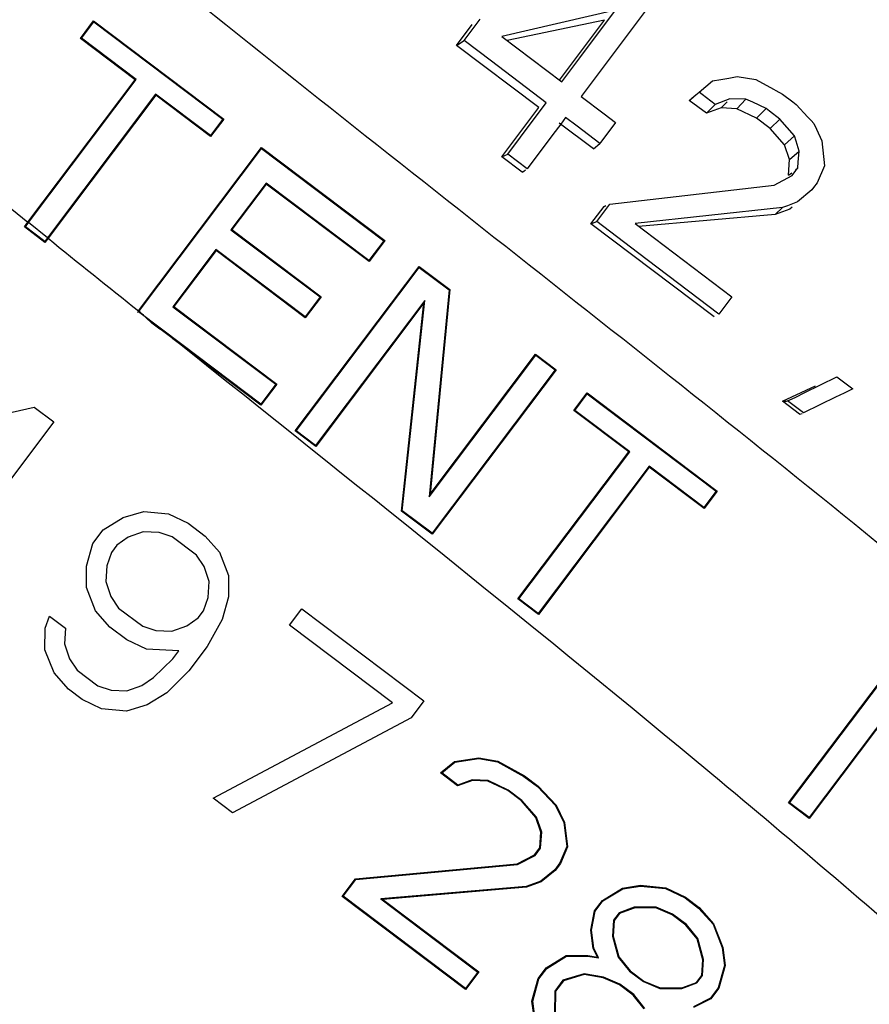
# Model space of a CAD drawing. Header units: inches. Extents: x 0 to 34, y 0 to 22.
# Tile 112 of 164: x 24.995 to 25.304, y 6.608 to 6.967. Entities that reach past the tile are written whole.
import ezdxf

# ---------------------------------------------------------------- set-up
doc = ezdxf.new("R2010")
doc.units = ezdxf.units.IN
doc.header["$LTSCALE"] = 1.87
doc.header["$MEASUREMENT"] = 0
doc.layers.get('0').update_dxf_attribs({"linetype": 'CONTINUOUS'})
doc.styles.get("Standard").update_dxf_attribs({"font": 'txt', "width": 0.8})
doc.dimstyles.new('DIMSTYLE_1', dxfattribs={"dimtxt": 0.14, "dimasz": 0.156, "dimexe": 0.125, "dimexo": 0.0625, "dimgap": 0.07, "dimtad": 0, "dimtih": 1, "dimtoh": 1, "dimlfac": 4, "dimzin": 4, "dimdsep": 46, "dimtxsty": 'Standard', "dimblk": '_FILLED', "dimblk1": '_FILLED', "dimblk2": '_FILLED', "dimcen": 0.09, "dimadec": 0, "dimazin": 0, "dimtp": 0.001, "dimtm": 0.001, "dimtfac": 1, "dimtofl": 0, "dimtmove": 0, "dimatfit": 3, "dimldrblk": '_FILLED', "dimfxl": 0, "dimtolj": 1, "dimtzin": 4, "dimarcsym": 0})

# ---------------------------------------------------------------- blocks, each defined once
blk = doc.blocks.new('_FILLED')
at = {"color": 0, "linetype": 'ByBlock'}
blk.add_solid([(0, 0), (-1, 0.2003205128), (-1, -0.2003205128)], dxfattribs=at)
blk = doc.blocks.new('*D16')
at = {"color": 2, "linetype": 'Continuous'}
for p, q in [((22.4309352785, 6.9842539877), (25.7026817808, 9.2101485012)), ((25.5993322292, 9.1398358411), (26.5115346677, 7.7990287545)), ((27.6142318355, 6.1782216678), (26.8449004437, 7.309028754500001)), ((24.4458348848, 4.0226398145), (27.7175813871, 6.248534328))]:
    blk.add_line(p, q, dxfattribs=at)
at = {"color": 2, "linetype": 'Continuous', "xscale": 0.156, "yscale": 0.156, "zscale": 0.156}
for p, rotation in [((25.5993322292, 9.1398358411), 124.2289551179), ((27.6142318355, 6.1782216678), 304.2289551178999)]:
    blk.add_blockref('_FILLED', p, dxfattribs=dict(at, rotation=rotation))
at = {"color": 2, "linetype": 'Continuous', "insert": (26.4947820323, 7.729028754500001), "char_height": 0.14, "width": 0.784, "attachment_point": 2, "line_spacing_factor": 0.9}
blk.add_mtext('14.33\\P[363,9]', dxfattribs=at)

msp = doc.modelspace()

# ---------------------------------------------------------------- linework, layer by layer
at = {"color": 7, "linetype": 'Continuous'}
for p, q in [((25.2263893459, 6.9746322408), (25.2158369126, 6.9605215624)), ((25.2119274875, 6.9700786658), (25.1705596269, 6.9604972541)), ((25.1989193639, 6.9526879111), (25.2119276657, 6.9700788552)), ((25.0170471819, 6.9597530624), (25.021848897, 6.9661251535)), ((25.0174135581, 6.9598047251), (25.021900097, 6.965758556)), ((25.021848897, 6.9661251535), (25.021900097, 6.965758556)), ((25.021848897, 6.9661251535), (25.0692678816, 6.930392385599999)), ((25.021900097, 6.965758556), (25.0689008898, 6.9303409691)), ((25.1539830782, 6.957134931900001), (25.1597451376, 6.9647814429)), ((25.1568026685, 6.959016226), (25.1625870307, 6.9667444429)), ((25.207940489, 6.966427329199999), (25.1724890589, 6.9590350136)), ((25.1915065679, 6.944618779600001), (25.207940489, 6.966427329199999)), ((25.1705596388, 6.9604972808), (25.192384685, 6.943952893)), ((25.2158369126, 6.9605215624), (25.1994420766, 6.9386021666)), ((25.0170471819, 6.9597530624), (25.0174135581, 6.9598047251)), ((25.0370130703, 6.9447076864), (25.0170471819, 6.9597530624)), ((25.0373794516, 6.9447593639), (25.0174135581, 6.9598047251)), ((25.1539830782, 6.957134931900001), (25.1568026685, 6.959016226)), ((25.1839319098, 6.9345668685), (25.1539830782, 6.957134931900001)), ((25.1667458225, 6.9514798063), (25.1568025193, 6.9590161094)), ((25.1866989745, 6.9363534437), (25.1667458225, 6.9514798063)), ((25.1923847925, 6.9439529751), (25.1989193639, 6.9526879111)), ((25.2532062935, 6.945348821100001), (25.2561557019, 6.9458613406)), ((25.2561557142, 6.9458613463), (25.2630466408, 6.94476573)), ((24.9979739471, 6.8929010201), (25.0370130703, 6.9447076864)), ((24.9981776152, 6.892736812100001), (25.0373794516, 6.9447593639)), ((25.0370130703, 6.9447076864), (25.0373794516, 6.9447593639)), ((25.2423432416, 6.9401718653), (25.2472882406, 6.944320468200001)), ((25.2472880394, 6.944320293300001), (25.2502503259, 6.944835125)), ((25.2502503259, 6.944835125), (25.2532062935, 6.945348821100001)), ((25.2630466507, 6.944765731), (25.2694891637, 6.9412668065)), ((25.0444484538, 6.9394324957), (25.0050740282, 6.887180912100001)), ((25.0445002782, 6.9390656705), (25.0052783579, 6.8870164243)), ((25.0445002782, 6.9390656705), (25.0444484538, 6.9394324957)), ((25.0644143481, 6.9243871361), (25.0444484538, 6.9394324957)), ((25.0644661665, 6.924020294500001), (25.0445002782, 6.9390656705)), ((25.1994419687, 6.9386020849), (25.2077427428, 6.932307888)), ((25.2396647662, 6.937965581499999), (25.2411455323, 6.939184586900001)), ((25.2411455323, 6.939184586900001), (25.2423432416, 6.9401718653)), ((25.2434856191, 6.939305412), (25.2423430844, 6.9401717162)), ((25.2481919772, 6.9357368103), (25.2434856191, 6.939305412)), ((25.2694891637, 6.9412668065), (25.27030971, 6.9408211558)), ((25.27030971, 6.9408211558), (25.2727051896, 6.9395201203)), ((25.2727051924, 6.9395201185), (25.2764881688, 6.9366515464)), ((25.1773701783, 6.9238864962), (25.186698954, 6.9363534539)), ((25.2387518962, 6.937215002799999), (25.2401501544, 6.9383670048)), ((25.2449912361, 6.932513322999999), (25.2387518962, 6.937215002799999)), ((25.2471248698, 6.9346611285), (25.2475085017, 6.935047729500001)), ((25.2475085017, 6.935047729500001), (25.2481921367, 6.9357369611)), ((25.2535894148, 6.9378171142), (25.2481919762, 6.9357367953)), ((25.2503680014, 6.934455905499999), (25.2525159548, 6.9366961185)), ((25.2594252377, 6.9376485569), (25.253589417, 6.937817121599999)), ((25.2560322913, 6.934183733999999), (25.2594254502, 6.937648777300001)), ((25.261861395, 6.9365060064), (25.2594252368, 6.9376485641)), ((25.2667267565, 6.9342240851), (25.261861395, 6.9365060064)), ((25.2764881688, 6.9366515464), (25.2776521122, 6.935768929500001)), ((25.2776521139, 6.935768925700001), (25.281936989, 6.9311364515)), ((25.1704871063, 6.9167250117), (25.1839319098, 6.9345668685)), ((25.2077427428, 6.932307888), (25.211898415, 6.9291565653)), ((25.2449912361, 6.932513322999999), (25.2471248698, 6.9346611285)), ((25.2503680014, 6.934455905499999), (25.2449912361, 6.932513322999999)), ((25.2560322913, 6.934183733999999), (25.2503680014, 6.934455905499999)), ((25.2632319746, 6.930756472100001), (25.2560322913, 6.934183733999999)), ((25.2632319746, 6.930756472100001), (25.266726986, 6.9342243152)), ((25.2679728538, 6.9332791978), (25.2667267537, 6.9342240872)), ((25.2717557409, 6.9304106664), (25.2679728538, 6.9332791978)), ((25.0689008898, 6.9303409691), (25.0644143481, 6.9243871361)), ((25.0692678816, 6.930392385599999), (25.0644661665, 6.924020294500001)), ((25.0692678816, 6.930392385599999), (25.0689008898, 6.9303409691)), ((25.1919427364, 6.928577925), (25.1890920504, 6.9247678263)), ((25.2038977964, 6.9195214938), (25.1914191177, 6.9289248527)), ((25.1937565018, 6.9310022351), (25.1919427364, 6.928577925)), ((25.1979123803, 6.9278509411), (25.1937564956, 6.9310022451)), ((25.2062132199, 6.9215562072), (25.1979123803, 6.9278509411)), ((25.2118984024, 6.9291565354), (25.2062132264, 6.9215561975)), ((25.2682234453, 6.9269951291), (25.2632319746, 6.930756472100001)), ((25.2682234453, 6.9269951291), (25.2717559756, 6.9304108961)), ((25.2770430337, 6.9242887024), (25.2717557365, 6.9304106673)), ((25.281936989, 6.9311364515), (25.2830940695, 6.9298854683)), ((25.2830940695, 6.9298854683), (25.2840833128, 6.9288159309)), ((25.2840833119, 6.9288159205), (25.285066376, 6.926694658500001)), ((25.0644661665, 6.924020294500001), (25.0644143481, 6.9243871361)), ((25.1890920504, 6.9247678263), (25.1797668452, 6.9123057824)), ((25.2735024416, 6.9210190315), (25.2682234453, 6.9269951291)), ((25.2735024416, 6.9210190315), (25.2770432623, 6.9242889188)), ((25.2776342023, 6.922422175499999), (25.2770430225, 6.9242887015)), ((25.285066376, 6.926694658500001), (25.2870350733, 6.9224463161)), ((25.1727089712, 6.9176581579), (25.1773701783, 6.9238864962)), ((25.2038977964, 6.9195214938), (25.2062133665, 6.9215563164)), ((25.2753253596, 6.915649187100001), (25.2735024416, 6.9210190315)), ((25.2788182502, 6.9186834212), (25.2776342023, 6.922422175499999)), ((25.2870350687, 6.922446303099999), (25.2880160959, 6.9134376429)), ((25.0381936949, 6.860596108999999), (25.0829944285, 6.9200486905)), ((25.0382249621, 6.860203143), (25.0830456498, 6.9196821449)), ((25.0829944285, 6.9200486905), (25.0830456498, 6.9196821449)), ((25.0829944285, 6.9200486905), (25.1279176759, 6.8861965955)), ((25.0830456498, 6.9196821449), (25.1275507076, 6.8861452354)), ((25.1704871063, 6.9167250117), (25.1727092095, 6.9176582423)), ((25.1797668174, 6.9123057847), (25.1727089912, 6.917658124)), ((25.2753253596, 6.915649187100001), (25.2788184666, 6.9186836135)), ((25.2784776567, 6.9146759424), (25.2788182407, 6.91868342)), ((25.1779743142, 6.9110829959), (25.1704871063, 6.9167250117)), ((25.2749400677, 6.909945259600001), (25.2753253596, 6.915649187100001)), ((25.2783069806, 6.9126686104), (25.2784776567, 6.9146759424)), ((25.2880160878, 6.9134376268), (25.2853088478, 6.907239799)), ((25.1779743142, 6.9110829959), (25.1785712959, 6.9114899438)), ((25.1785712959, 6.9114899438), (25.1791688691, 6.911897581)), ((25.2696639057, 6.906401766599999), (25.276237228, 6.9098996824)), ((25.2749400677, 6.909945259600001), (25.2760619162, 6.91085274)), ((25.2762370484, 6.9098995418), (25.2776173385, 6.911746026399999)), ((25.2774162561, 6.9119482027), (25.2783071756, 6.9126687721)), ((25.2776173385, 6.911746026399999), (25.2783069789, 6.912668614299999)), ((25.084667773, 6.907127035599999), (25.0718682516, 6.8901415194)), ((25.0847195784, 6.9067601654), (25.0722351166, 6.890192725)), ((25.0847195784, 6.9067601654), (25.084667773, 6.907127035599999)), ((25.1221038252, 6.878916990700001), (25.084667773, 6.907127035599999)), ((25.1221556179, 6.8785500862), (25.0847195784, 6.9067601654)), ((25.2098729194, 6.899477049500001), (25.2696637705, 6.9064016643)), ((25.2853088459, 6.907239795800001), (25.2840011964, 6.9054903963)), ((25.2833470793, 6.9046152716), (25.2781626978, 6.900265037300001)), ((25.2840011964, 6.9054903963), (25.2833469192, 6.904615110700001)), ((25.2050968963, 6.8930938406), (25.2098728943, 6.8994770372)), ((25.2781625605, 6.9002649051), (25.2745530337, 6.8988732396)), ((25.2029316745, 6.8922762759), (25.2077333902, 6.8986483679)), ((25.2077333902, 6.8986483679), (25.208445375, 6.898923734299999)), ((25.2727461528, 6.8981765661), (25.219017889, 6.8923536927)), ((25.2700405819, 6.8956544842), (25.220337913, 6.891352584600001)), ((25.2700405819, 6.8956544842), (25.2727462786, 6.898176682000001)), ((25.2754173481, 6.897597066), (25.2700405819, 6.8956544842)), ((25.2745530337, 6.8988732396), (25.2727461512, 6.8981765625)), ((25.2762804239, 6.898302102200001), (25.2754173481, 6.897597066)), ((24.9966786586, 6.891182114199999), (24.9979739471, 6.8929010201)), ((24.9970453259, 6.8912342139), (24.9981776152, 6.892736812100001)), ((24.9979739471, 6.8929010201), (24.9981776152, 6.892736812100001)), ((25.0050740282, 6.887180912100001), (24.9981776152, 6.892736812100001)), ((25.2029316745, 6.8922762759), (25.205097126, 6.8930939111)), ((25.247854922, 6.8584241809), (25.2029316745, 6.8922762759)), ((25.2199697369, 6.8818117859), (25.2050969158, 6.8930938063)), ((25.2190179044, 6.8923537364), (25.2542125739, 6.865654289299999)), ((24.9966786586, 6.891182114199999), (24.9970453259, 6.8912342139)), ((25.0041658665, 6.885540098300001), (24.9966786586, 6.891182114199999)), ((25.0041143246, 6.8859073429), (24.9970453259, 6.8912342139)), ((25.0722351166, 6.890192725), (25.0718682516, 6.8901415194)), ((25.0718682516, 6.8901415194), (25.1043128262, 6.865692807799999)), ((25.0722351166, 6.890192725), (25.1046796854, 6.8657439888)), ((25.0050740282, 6.887180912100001), (25.0041143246, 6.8859073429)), ((25.0041658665, 6.885540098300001), (25.0041143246, 6.8859073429)), ((25.0052783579, 6.8870164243), (25.0041658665, 6.885540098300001)), ((25.0052783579, 6.8870164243), (25.0050740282, 6.887180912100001)), ((25.1275507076, 6.8861452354), (25.1221038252, 6.878916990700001)), ((25.1279176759, 6.8861965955), (25.1221556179, 6.8785500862)), ((25.1279176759, 6.8861965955), (25.1275507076, 6.8861452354)), ((25.0664213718, 6.8829132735), (25.0507408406, 6.862104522)), ((25.0664730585, 6.882546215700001), (25.0511075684, 6.8621555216)), ((25.0664730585, 6.882546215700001), (25.0664213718, 6.8829132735)), ((25.0988659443, 6.858464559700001), (25.0664213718, 6.8829132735)), ((25.0989176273, 6.8580974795), (25.0664730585, 6.882546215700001)), ((25.2495258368, 6.8593898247), (25.2199697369, 6.8818117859)), ((25.1221556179, 6.8785500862), (25.1221038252, 6.878916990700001)), ((25.0952602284, 6.8168955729), (25.1403963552, 6.8767932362)), ((25.095626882, 6.8169477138), (25.1404476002, 6.8764267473)), ((25.1403963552, 6.8767932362), (25.151627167, 6.8683302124)), ((25.1404476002, 6.8764267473), (25.1513521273, 6.868209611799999)), ((25.1513521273, 6.868209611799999), (25.1440598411, 6.792945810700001)), ((25.151627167, 6.8683302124), (25.1444101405, 6.7938450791)), ((25.1043128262, 6.865692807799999), (25.0988659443, 6.858464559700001)), ((25.1046796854, 6.8657439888), (25.0989176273, 6.8580974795)), ((25.1424834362, 6.864420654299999), (25.1026958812, 6.8116208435)), ((25.142121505, 6.8635047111), (25.1027474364, 6.811253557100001)), ((25.1046796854, 6.8657439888), (25.1043128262, 6.865692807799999)), ((25.1339441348, 6.7877451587), (25.142121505, 6.8635047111)), ((25.1342203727, 6.7878654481), (25.1424834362, 6.864420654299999)), ((25.254212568, 6.8656542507), (25.2495258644, 6.8593898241)), ((25.0378583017, 6.860151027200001), (25.0382249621, 6.860203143)), ((25.0539719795, 6.848336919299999), (25.0382249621, 6.860203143)), ((25.0511075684, 6.8621555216), (25.0507408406, 6.862104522)), ((25.0507408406, 6.862104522), (25.0881768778, 6.8338944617)), ((25.0511075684, 6.8621555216), (25.0885436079, 6.8339454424)), ((25.0989176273, 6.8580974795), (25.0988659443, 6.858464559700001)), ((25.0531622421, 6.8486186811), (25.0539719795, 6.848336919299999)), ((25.0827815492, 6.8262989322), (25.0531622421, 6.8486186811)), ((25.082729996, 6.826666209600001), (25.0539719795, 6.848336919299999)), ((25.1440598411, 6.792945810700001), (25.1828751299, 6.8444553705)), ((25.1444101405, 6.7938450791), (25.1828238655, 6.844821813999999)), ((25.1828238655, 6.844821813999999), (25.1903110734, 6.839179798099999)), ((25.1828751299, 6.8444553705), (25.1899441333, 6.839128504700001)), ((25.1899441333, 6.839128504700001), (25.1451233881, 6.7796494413)), ((25.1903110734, 6.839179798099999), (25.1451749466, 6.7792821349)), ((25.2865536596, 6.8336468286), (25.2925446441, 6.8365744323)), ((25.2925446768, 6.8365744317), (25.2963874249, 6.8336594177)), ((25.0881768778, 6.8338944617), (25.082729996, 6.826666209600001)), ((25.0885436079, 6.8339454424), (25.0827815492, 6.8262989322)), ((25.0885436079, 6.8339454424), (25.0881768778, 6.8338944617)), ((25.2726656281, 6.8277394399), (25.2846918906, 6.8333202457)), ((25.2805694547, 6.8307223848), (25.2865536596, 6.8336468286)), ((25.2983067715, 6.832203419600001), (25.29538046, 6.8307734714)), ((25.2963874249, 6.8336594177), (25.2983067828, 6.832203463)), ((25.1967401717, 6.8243446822), (25.2015418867, 6.830716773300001)), ((25.1971066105, 6.824396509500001), (25.2015931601, 6.8303503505)), ((25.2015418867, 6.830716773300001), (25.2489608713, 6.7949840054)), ((25.2015931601, 6.8303503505), (25.2485939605, 6.794932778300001)), ((25.2789049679, 6.8230377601), (25.2726656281, 6.8277394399)), ((25.2745947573, 6.82780243), (25.2761949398, 6.828584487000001)), ((25.2803568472, 6.8234314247), (25.27459476, 6.8278023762)), ((25.2761949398, 6.828584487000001), (25.2775226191, 6.8292333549)), ((25.2775226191, 6.8292333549), (25.2805694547, 6.8307223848)), ((25.2923156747, 6.829275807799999), (25.2863314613, 6.826351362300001)), ((25.2933291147, 6.829771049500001), (25.2923156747, 6.829275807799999)), ((25.29538046, 6.8307734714), (25.2933291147, 6.829771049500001)), ((24.9862227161, 6.8223495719), (25.0002204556, 6.8255795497)), ((25.0002204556, 6.8255795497), (25.0074010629, 6.820168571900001)), ((25.0827815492, 6.8262989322), (25.082729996, 6.826666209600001)), ((25.21670606, 6.8092993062), (25.1967401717, 6.8243446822)), ((25.2170725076, 6.809351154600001), (25.1971066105, 6.824396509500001)), ((25.2863314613, 6.826351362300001), (25.2803568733, 6.823431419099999)), ((25.0074010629, 6.820168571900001), (24.9625803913, 6.7606894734)), ((25.1027474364, 6.811253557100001), (25.0952602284, 6.8168955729)), ((25.1026958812, 6.8116208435), (25.095626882, 6.8169477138)), ((25.1763716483, 6.755773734), (25.21670606, 6.8092993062)), ((25.1767382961, 6.7558259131), (25.2170725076, 6.809351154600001)), ((25.2241415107, 6.8040242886), (25.1838072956, 6.7504990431)), ((25.2241932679, 6.803657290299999), (25.1838588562, 6.7501317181)), ((25.2441074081, 6.788978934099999), (25.2241415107, 6.8040242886)), ((25.2441591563, 6.7886119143), (25.2241932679, 6.803657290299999)), ((25.2485939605, 6.794932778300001), (25.2441074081, 6.788978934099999)), ((25.2489608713, 6.7949840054), (25.2441591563, 6.7886119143)), ((25.0254115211, 6.7808876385), (25.0326376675, 6.7853351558)), ((25.0326376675, 6.7853351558), (25.0401405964, 6.7875871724)), ((25.0401405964, 6.7875871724), (25.0491639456, 6.7867180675)), ((25.0491639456, 6.7867180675), (25.056298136, 6.7833219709)), ((25.1451749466, 6.7792821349), (25.1339441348, 6.7877451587)), ((25.1451233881, 6.7796494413), (25.1342203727, 6.7878654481)), ((25.0216296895, 6.775868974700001), (25.0254115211, 6.7808876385)), ((25.056298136, 6.7833219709), (25.0624951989, 6.7786521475)), ((25.0345185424, 6.7782260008), (25.030327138, 6.775299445)), ((25.0399770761, 6.7801981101), (25.0345185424, 6.7782260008)), ((25.0457291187, 6.779921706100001), (25.0399770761, 6.7801981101)), ((25.0505079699, 6.778350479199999), (25.0457291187, 6.779921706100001)), ((25.0593122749, 6.7717159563), (25.0505079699, 6.778350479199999)), ((25.0624951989, 6.7786521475), (25.0677261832, 6.772730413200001)), ((25.0193462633, 6.7676968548), (25.0216296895, 6.775868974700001)), ((25.030327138, 6.775299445), (25.0283563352, 6.772684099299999)), ((25.0283563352, 6.772684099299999), (25.0266984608, 6.7678483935)), ((25.0621398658, 6.767555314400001), (25.0593122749, 6.7717159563)), ((25.0677261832, 6.772730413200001), (25.0710487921, 6.7642961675)), ((25.0192495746, 6.7598638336), (25.0193462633, 6.7676968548)), ((25.0266984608, 6.7678483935), (25.0263073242, 6.7620577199)), ((25.0639910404, 6.7621022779), (25.0621398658, 6.767555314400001)), ((25.0710487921, 6.7642961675), (25.0709521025, 6.7564631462)), ((25.0225721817, 6.7514295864), (25.0192495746, 6.7598638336)), ((25.0263073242, 6.7620577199), (25.0281584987, 6.7566046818)), ((25.0635999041, 6.7563116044), (25.0639910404, 6.7621022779)), ((25.0281584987, 6.7566046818), (25.0309860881, 6.7524440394)), ((25.0619420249, 6.751475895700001), (25.0635999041, 6.7563116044)), ((25.0709521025, 6.7564631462), (25.0686636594, 6.7482730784)), ((25.1838588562, 6.7501317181), (25.1763716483, 6.755773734)), ((25.1838072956, 6.7504990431), (25.1767382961, 6.7558259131)), ((25.0309860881, 6.7524440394), (25.0397903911, 6.7458095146)), ((25.0931791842, 6.7461953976), (25.0976657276, 6.7521492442)), ((25.0976657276, 6.7521492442), (25.1421707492, 6.718612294)), ((25.0042683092, 6.7450837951), (25.0057708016, 6.749466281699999)), ((25.0057708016, 6.749466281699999), (25.0116087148, 6.745067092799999)), ((25.0278031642, 6.7455078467), (25.0225721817, 6.7514295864)), ((25.0557798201, 6.7459339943), (25.0599712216, 6.7488605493)), ((25.0599712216, 6.7488605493), (25.0619420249, 6.751475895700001)), ((25.0041717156, 6.737258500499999), (25.0042683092, 6.7450837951)), ((25.0116087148, 6.745067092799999), (25.0112294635, 6.739452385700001)), ((25.0340002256, 6.740838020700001), (25.0278031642, 6.7455078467)), ((25.0397903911, 6.7458095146), (25.0445692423, 6.744238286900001)), ((25.0503212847, 6.7439618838), (25.0557798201, 6.7459339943)), ((25.0686636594, 6.7482730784), (25.0632129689, 6.7384547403)), ((25.1307343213, 6.7178955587), (25.0931791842, 6.7461953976)), ((25.0445692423, 6.744238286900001), (25.0503212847, 6.7439618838)), ((25.2749532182, 6.6814871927), (25.3200893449, 6.741384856)), ((25.0112294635, 6.739452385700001), (25.0130806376, 6.7339993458)), ((25.0411285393, 6.7374447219), (25.0340002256, 6.740838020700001)), ((25.0632129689, 6.7384547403), (25.0565125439, 6.729562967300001)), ((25.2753198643, 6.6815394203), (25.3201406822, 6.7410185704)), ((25.0074943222, 6.7288242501), (25.0041717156, 6.737258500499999)), ((25.0528990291, 6.7368791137), (25.0411285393, 6.7374447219)), ((25.0506676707, 6.733917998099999), (25.0528990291, 6.7368791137)), ((25.0130806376, 6.7339993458), (25.0159082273, 6.729838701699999)), ((25.0436278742, 6.7271832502), (25.0506676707, 6.733917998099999)), ((25.0127253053, 6.7229025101), (25.0074943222, 6.7288242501)), ((25.0159082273, 6.729838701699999), (25.023464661, 6.724144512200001)), ((25.039453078, 6.724270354), (25.043629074, 6.7271816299)), ((25.0565125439, 6.729562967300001), (25.0485769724, 6.7216171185)), ((25.322176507, 6.7290124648), (25.282388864, 6.6762125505)), ((25.3218144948, 6.728096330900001), (25.2824404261, 6.6758451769)), ((25.023464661, 6.724144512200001), (25.0282435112, 6.722573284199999)), ((25.0339955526, 6.7222968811), (25.0394540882, 6.724268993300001)), ((25.0176744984, 6.7191730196), (25.0127253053, 6.7229025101)), ((25.0282435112, 6.722573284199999), (25.0339955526, 6.7222968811)), ((25.0485769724, 6.7216171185), (25.0413349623, 6.7171598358)), ((25.0248086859, 6.715776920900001), (25.0176744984, 6.7191730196)), ((25.0413349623, 6.7171598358), (25.0338320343, 6.7149078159)), ((25.0654427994, 6.6831769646), (25.1307343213, 6.7178955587)), ((25.1421707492, 6.718612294), (25.1375615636, 6.712495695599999)), ((25.0338320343, 6.7149078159), (25.0248086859, 6.715776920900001)), ((25.1375615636, 6.712495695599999), (25.0724685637, 6.6778826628)), ((25.1481958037, 6.6924199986), (25.1532850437, 6.6965773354)), ((25.1486200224, 6.6924292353), (25.1533952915, 6.6963300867)), ((25.1532850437, 6.6965773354), (25.1621178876, 6.697913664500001)), ((25.1532850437, 6.6965773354), (25.1533952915, 6.6963300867)), ((25.1533952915, 6.6963300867), (25.162114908, 6.6976492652)), ((25.1621178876, 6.697913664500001), (25.162114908, 6.6976492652)), ((25.162114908, 6.6976492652), (25.1689423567, 6.6964516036)), ((25.1621178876, 6.697913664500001), (25.1690300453, 6.696701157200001)), ((25.1690300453, 6.696701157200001), (25.1689423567, 6.6964516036)), ((25.1689423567, 6.6964516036), (25.1785831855, 6.6911735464)), ((25.1690300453, 6.696701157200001), (25.1787254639, 6.6913932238)), ((25.1481958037, 6.6924199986), (25.1486200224, 6.6924292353)), ((25.1544351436, 6.6877183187), (25.1481958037, 6.6924199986)), ((25.1544796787, 6.688013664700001), (25.1486200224, 6.6924292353)), ((25.1787254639, 6.6913932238), (25.1785831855, 6.6911735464)), ((25.1785831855, 6.6911735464), (25.1835418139, 6.6874369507)), ((25.1787254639, 6.6913932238), (25.1837169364, 6.6876318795)), ((25.1598119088, 6.6896609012), (25.1544351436, 6.6877183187)), ((25.1544351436, 6.6877183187), (25.1544796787, 6.688013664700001)), ((25.1597723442, 6.6899258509), (25.1544796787, 6.688013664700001)), ((25.1598119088, 6.6896609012), (25.1597723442, 6.6899258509)), ((25.165541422, 6.6896486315), (25.1597723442, 6.6899258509)), ((25.1654761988, 6.6893887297), (25.1598119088, 6.6896609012)), ((25.1654761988, 6.6893887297), (25.165541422, 6.6896486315)), ((25.172675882, 6.685961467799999), (25.1654761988, 6.6893887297)), ((25.1728124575, 6.6861873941), (25.165541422, 6.6896486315)), ((25.1837169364, 6.6876318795), (25.1835418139, 6.6874369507)), ((25.1837169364, 6.6876318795), (25.1902438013, 6.6807154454)), ((25.172675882, 6.685961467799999), (25.1728124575, 6.6861873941)), ((25.1776673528, 6.6822001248), (25.172675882, 6.685961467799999)), ((25.1778461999, 6.6823941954), (25.1728124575, 6.6861873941)), ((25.1835418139, 6.6874369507), (25.1900260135, 6.6805657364)), ((25.0724685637, 6.6778826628), (25.0654427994, 6.6831769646)), ((25.1776673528, 6.6822001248), (25.1778461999, 6.6823941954)), ((25.1829463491, 6.6762240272), (25.1776673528, 6.6822001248)), ((25.1831775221, 6.6763588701), (25.1778461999, 6.6823941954)), ((25.1902438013, 6.6807154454), (25.1900260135, 6.6805657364)), ((25.1900260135, 6.6805657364), (25.1930605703, 6.6743300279)), ((25.1902438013, 6.6807154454), (25.193314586, 6.674405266)), ((25.2824404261, 6.6758451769), (25.2749532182, 6.6814871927)), ((25.282388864, 6.6762125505), (25.2753198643, 6.6815394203)), ((25.1829463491, 6.6762240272), (25.1831775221, 6.6763588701)), ((25.184769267, 6.670854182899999), (25.1829463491, 6.6762240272)), ((25.185034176, 6.6708896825), (25.1831775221, 6.6763588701)), ((25.193314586, 6.674405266), (25.1930605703, 6.6743300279)), ((25.1930605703, 6.6743300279), (25.1941959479, 6.665584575)), ((25.193314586, 6.674405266), (25.1944646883, 6.6655462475)), ((25.1843839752, 6.6651502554), (25.184769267, 6.670854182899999)), ((25.184640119, 6.6650558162), (25.185034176, 6.6708896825)), ((25.184769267, 6.670854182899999), (25.185034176, 6.6708896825)), ((25.1761261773, 6.6593844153), (25.1824632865, 6.662601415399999)), ((25.1824632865, 6.662601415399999), (25.1843839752, 6.6651502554)), ((25.1824632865, 6.662601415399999), (25.1826360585, 6.6623963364)), ((25.1826360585, 6.6623963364), (25.184640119, 6.6650558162)), ((25.1843839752, 6.6651502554), (25.184640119, 6.6650558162)), ((25.1941959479, 6.665584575), (25.1916432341, 6.6596415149)), ((25.1944646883, 6.6655462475), (25.1918711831, 6.6595082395)), ((25.1944646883, 6.6655462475), (25.1941959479, 6.665584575)), ((25.1171772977, 6.6538533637), (25.1761261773, 6.6593844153)), ((25.117317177, 6.6536045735), (25.1762004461, 6.659129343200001)), ((25.1761261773, 6.6593844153), (25.1762004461, 6.659129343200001)), ((25.1762004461, 6.659129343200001), (25.1826360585, 6.6623963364)), ((25.1916432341, 6.6596415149), (25.1897605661, 6.6571431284)), ((25.1918711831, 6.6595082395), (25.1899504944, 6.656959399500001)), ((25.1918711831, 6.6595082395), (25.1916432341, 6.6596415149)), ((25.1897605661, 6.6571431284), (25.184730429, 6.6530340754)), ((25.1899504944, 6.656959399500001), (25.1848612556, 6.652802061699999)), ((25.1899504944, 6.656959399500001), (25.1897605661, 6.6571431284)), ((25.112375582, 6.647481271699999), (25.1171772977, 6.6538533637)), ((25.1127426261, 6.6475339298), (25.117317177, 6.6536045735)), ((25.1171772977, 6.6538533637), (25.117317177, 6.6536045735)), ((25.184730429, 6.6530340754), (25.1794279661, 6.6511183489)), ((25.1848612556, 6.652802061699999), (25.1794844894, 6.6508594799)), ((25.1848612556, 6.652802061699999), (25.184730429, 6.6530340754)), ((25.1794279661, 6.6511183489), (25.1264575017, 6.646533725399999)), ((25.1794844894, 6.6508594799), (25.1271602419, 6.6463306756)), ((25.1794844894, 6.6508594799), (25.1794279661, 6.6511183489)), ((25.2071331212, 6.64600945), (25.2144305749, 6.650500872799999)), ((25.2073126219, 6.6458133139), (25.2145225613, 6.6502508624)), ((25.2144305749, 6.650500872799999), (25.2210552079, 6.6515031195)), ((25.2144305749, 6.650500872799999), (25.2145225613, 6.6502508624)), ((25.2145225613, 6.6502508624), (25.2210624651, 6.6512402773)), ((25.2210552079, 6.6515031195), (25.2210624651, 6.6512402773)), ((25.2210552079, 6.6515031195), (25.2301755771, 6.650624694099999)), ((25.2210624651, 6.6512402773), (25.2301047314, 6.6503693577)), ((25.2301755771, 6.650624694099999), (25.2301047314, 6.6503693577)), ((25.2301047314, 6.6503693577), (25.237238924, 6.6469732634)), ((25.2301755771, 6.650624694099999), (25.2373752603, 6.6471974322)), ((25.112375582, 6.647481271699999), (25.1127426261, 6.6475339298)), ((25.1572988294, 6.6136291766), (25.112375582, 6.647481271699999)), ((25.157247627, 6.61399695), (25.1127426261, 6.6475339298)), ((25.1271602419, 6.6463306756), (25.1264575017, 6.646533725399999)), ((25.1264575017, 6.646533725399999), (25.1617341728, 6.6199508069)), ((25.1271602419, 6.6463306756), (25.1621005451, 6.6200012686)), ((25.2042520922, 6.6421861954), (25.2071331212, 6.64600945)), ((25.2044978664, 6.6420780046), (25.2073126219, 6.6458133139)), ((25.2071331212, 6.64600945), (25.2073126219, 6.6458133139)), ((25.2373752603, 6.6471974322), (25.237238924, 6.6469732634)), ((25.237238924, 6.6469732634), (25.2421881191, 6.6432437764)), ((25.2373752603, 6.6471974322), (25.2423667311, 6.6434360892)), ((25.2029064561, 6.6352078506), (25.2042520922, 6.6421861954)), ((25.2031717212, 6.6352006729), (25.2044978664, 6.6420780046)), ((25.2042520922, 6.6421861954), (25.2044978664, 6.6420780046)), ((25.2132103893, 6.6415284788), (25.2111959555, 6.638855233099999)), ((25.2133724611, 6.6413077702), (25.2114517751, 6.6387589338)), ((25.2187025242, 6.643512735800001), (25.2132103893, 6.6415284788)), ((25.2133724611, 6.6413077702), (25.2132103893, 6.6415284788)), ((25.2187492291, 6.6432503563), (25.2133724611, 6.6413077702)), ((25.2266733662, 6.6435754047), (25.2187025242, 6.643512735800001)), ((25.2187492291, 6.6432503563), (25.2187025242, 6.643512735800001)), ((25.2266217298, 6.643312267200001), (25.2187492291, 6.6432503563)), ((25.2266217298, 6.643312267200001), (25.2266733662, 6.6435754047)), ((25.2325735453, 6.6408253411), (25.2266217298, 6.643312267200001)), ((25.2327049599, 6.6410551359), (25.2266733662, 6.6435754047)), ((25.2325735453, 6.6408253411), (25.2327049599, 6.6410551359)), ((25.2377489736, 6.6372541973), (25.2327049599, 6.6410551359)), ((25.2423667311, 6.6434360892), (25.2421881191, 6.6432437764)), ((25.2421881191, 6.6432437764), (25.2474191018, 6.6373220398)), ((25.2423667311, 6.6434360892), (25.2476457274, 6.6374599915)), ((25.2111959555, 6.638855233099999), (25.2108024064, 6.6330289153)), ((25.2114517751, 6.6387589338), (25.2110664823, 6.633055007)), ((25.2114517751, 6.6387589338), (25.2111959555, 6.638855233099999)), ((25.237565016, 6.637063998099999), (25.2325735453, 6.6408253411)), ((25.2476457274, 6.6374599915), (25.2474191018, 6.6373220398)), ((25.2476457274, 6.6374599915), (25.2510040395, 6.6289350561)), ((25.2029064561, 6.6352078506), (25.2031717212, 6.6352006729)), ((25.203769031, 6.6285635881), (25.2029064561, 6.6352078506)), ((25.2040233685, 6.6286406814), (25.2031717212, 6.6352006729)), ((25.237565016, 6.637063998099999), (25.2377489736, 6.6372541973)), ((25.2415961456, 6.632028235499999), (25.237565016, 6.637063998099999)), ((25.2418341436, 6.6321509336), (25.2377489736, 6.6372541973)), ((25.2474191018, 6.6373220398), (25.250748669, 6.628870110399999)), ((25.2110664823, 6.633055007), (25.2108024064, 6.6330289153)), ((25.2108024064, 6.6330289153), (25.2129392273, 6.6253495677)), ((25.2110664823, 6.633055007), (25.213176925, 6.6254704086)), ((25.2415961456, 6.632028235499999), (25.2418341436, 6.6321509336)), ((25.2437065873, 6.6244436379), (25.2415961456, 6.632028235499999)), ((25.2439709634, 6.6244715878), (25.2418341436, 6.6321509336)), ((25.203769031, 6.6285635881), (25.2040233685, 6.6286406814)), ((25.2053044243, 6.6254084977), (25.203769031, 6.6285635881)), ((25.2057644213, 6.6250629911), (25.2040233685, 6.6286406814)), ((25.2510040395, 6.6289350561), (25.250748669, 6.628870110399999)), ((25.250748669, 6.628870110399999), (25.2516002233, 6.6223108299)), ((25.2510040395, 6.6289350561), (25.2518666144, 6.6222907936)), ((25.1866783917, 6.62146142), (25.1939758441, 6.6259528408)), ((25.1868579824, 6.6212653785), (25.194051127, 6.625692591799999)), ((25.1939758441, 6.6259528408), (25.201848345, 6.6260147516)), ((25.1939758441, 6.6259528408), (25.194051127, 6.625692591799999)), ((25.194051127, 6.625692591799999), (25.2018267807, 6.6257537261)), ((25.201848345, 6.6260147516), (25.2018267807, 6.6257537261)), ((25.2018267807, 6.6257537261), (25.2057644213, 6.6250629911)), ((25.201848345, 6.6260147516), (25.2053044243, 6.6254084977)), ((25.2053044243, 6.6254084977), (25.2057644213, 6.6250629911)), ((25.213176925, 6.6254704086), (25.2129392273, 6.6253495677)), ((25.2129392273, 6.6253495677), (25.2170243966, 6.6202463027)), ((25.213176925, 6.6254704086), (25.2172080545, 6.620434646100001)), ((25.2433212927, 6.6187397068), (25.2437065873, 6.6244436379)), ((25.2435774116, 6.6186452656), (25.2439709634, 6.6244715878)), ((25.2437065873, 6.6244436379), (25.2439709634, 6.6244715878)), ((25.1617341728, 6.6199508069), (25.157247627, 6.61399695)), ((25.1621005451, 6.6200012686), (25.1572988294, 6.6136291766)), ((25.1621005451, 6.6200012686), (25.1617341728, 6.6199508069)), ((25.1837973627, 6.6176381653), (25.1866783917, 6.62146142)), ((25.1840364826, 6.617521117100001), (25.1868579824, 6.6212653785)), ((25.1866783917, 6.62146142), (25.1868579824, 6.6212653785)), ((25.2172080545, 6.620434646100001), (25.2170243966, 6.6202463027)), ((25.2170243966, 6.6202463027), (25.2220684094, 6.6164453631)), ((25.2172080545, 6.620434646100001), (25.2221995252, 6.6166733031)), ((25.2516002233, 6.6223108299), (25.2493219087, 6.6141570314)), ((25.2518666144, 6.6222907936), (25.2495606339, 6.6140380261)), ((25.2518666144, 6.6222907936), (25.2516002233, 6.6223108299)), ((25.181491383, 6.6093854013), (25.1837973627, 6.6176381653)), ((25.1817581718, 6.6093673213), (25.1840364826, 6.617521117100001)), ((25.1837973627, 6.6176381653), (25.1840364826, 6.617521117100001)), ((25.1927605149, 6.616986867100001), (25.189776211, 6.613026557)), ((25.1929177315, 6.6167597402), (25.1900367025, 6.6129364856)), ((25.2004870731, 6.6193060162), (25.1927605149, 6.616986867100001)), ((25.1929177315, 6.6167597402), (25.1927605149, 6.616986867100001)), ((25.2005027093, 6.619036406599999), (25.1929177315, 6.6167597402)), ((25.2005027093, 6.619036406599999), (25.2004870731, 6.6193060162)), ((25.2074890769, 6.618077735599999), (25.2004870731, 6.6193060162)), ((25.2074148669, 6.6178238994), (25.2005027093, 6.619036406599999)), ((25.2074148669, 6.6178238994), (25.2074890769, 6.618077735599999)), ((25.2133666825, 6.615336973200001), (25.2074148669, 6.6178238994)), ((25.2134981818, 6.615566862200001), (25.2074890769, 6.618077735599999)), ((25.2221995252, 6.6166733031), (25.2220684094, 6.6164453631)), ((25.2220684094, 6.6164453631), (25.2281000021, 6.6139250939)), ((25.2221995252, 6.6166733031), (25.2281513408, 6.614186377)), ((25.2360238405, 6.6142482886), (25.2414006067, 6.6161908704)), ((25.2360708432, 6.6139877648), (25.2415629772, 6.6159720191)), ((25.2414006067, 6.6161908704), (25.2433212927, 6.6187397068)), ((25.2414006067, 6.6161908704), (25.2415629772, 6.6159720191)), ((25.2415629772, 6.6159720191), (25.2435774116, 6.6186452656)), ((25.2433212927, 6.6187397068), (25.2435774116, 6.6186452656)), ((25.1572988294, 6.6136291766), (25.157247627, 6.61399695)), ((25.189776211, 6.613026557), (25.1896766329, 6.6049600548)), ((25.1900367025, 6.6129364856), (25.189776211, 6.613026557)), ((25.1900367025, 6.6129364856), (25.1899389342, 6.6050178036)), ((25.2133666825, 6.615336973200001), (25.2134981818, 6.615566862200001)), ((25.2183581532, 6.6115756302), (25.2133666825, 6.615336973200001)), ((25.2185421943, 6.6117659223), (25.2134981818, 6.615566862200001)), ((25.2281513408, 6.614186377), (25.2281000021, 6.6139250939)), ((25.2281000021, 6.6139250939), (25.2360708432, 6.6139877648)), ((25.2281513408, 6.614186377), (25.2360238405, 6.6142482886)), ((25.2360238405, 6.6142482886), (25.2360708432, 6.6139877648)), ((25.2493219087, 6.6141570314), (25.2465071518, 6.6104217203)), ((25.2495606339, 6.6140380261), (25.2466796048, 6.6102147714)), ((25.2495606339, 6.6140380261), (25.2493219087, 6.6141570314)), ((25.181491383, 6.6093854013), (25.1817581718, 6.6093673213)), ((25.1823539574, 6.6027411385), (25.181491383, 6.6093854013)), ((25.1826097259, 6.6028080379), (25.1817581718, 6.6093673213)), ((25.2183581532, 6.6115756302), (25.2185421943, 6.6117659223)), ((25.2223892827, 6.6065398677), (25.2183581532, 6.6115756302)), ((25.2226121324, 6.606681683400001), (25.2185421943, 6.6117659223)), ((25.2465071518, 6.6104217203), (25.2402617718, 6.6072512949)), ((25.2466796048, 6.6102147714), (25.2403424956, 6.6069977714)), ((25.2466796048, 6.6102147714), (25.2465071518, 6.6104217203))]:
    msp.add_line(p, q, dxfattribs=at)
for centre, radius, start, end in [((31.0521286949, 14.4035100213), 9.6468667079, 230.8892127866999, 231.1283931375), ((35.3053723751, 19.6855139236), 16.4284349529, 231.1732605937, 231.3204625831), ((25.2624166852, 7.1713115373), 0.3437249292, 271.7086576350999, 272.0304305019), ((25.1767671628, 7.202601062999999), 0.3930654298, 285.0611245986, 285.2073197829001)]:
    msp.add_arc(centre, radius, start, end, dxfattribs=at)
for points, knots in [([(25.1351679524, 6.286201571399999), (25.1121528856, 6.3102836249), (25.0642144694, 6.358318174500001), (24.9888399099, 6.429126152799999), (24.909522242, 6.5001496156), (24.7992052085, 6.595956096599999), (24.6582534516, 6.7158253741), (24.4920225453, 6.862691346), (24.3363317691, 7.0157274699), (24.2211886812, 7.1519087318), (24.1432772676, 7.2663009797), (24.0934084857, 7.353805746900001), (24.0524540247, 7.443857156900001), (24.0315526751, 7.5058469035), (24.022874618, 7.5370610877)], [0, 0, 0, 0, 0.0589473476, 0.1200561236, 0.1829856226, 0.2473417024, 0.378609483, 0.5104198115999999, 0.6397848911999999, 0.7646620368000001, 0.8251961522, 0.8844886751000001, 0.9426686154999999, 1, 1, 1, 1]), ([(25.1588230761, 6.308137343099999), (25.1358516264, 6.3318541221), (25.0880623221, 6.3791388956), (25.0130272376, 6.4488215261), (24.9341910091, 6.518672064), (24.824706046, 6.6128226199), (24.6849833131, 6.7305720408), (24.5202937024, 6.874803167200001), (24.3660594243, 7.0250252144), (24.2518842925, 7.1586711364), (24.1745098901, 7.270919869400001), (24.124918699, 7.3567542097), (24.0840842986, 7.4450890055), (24.0631462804, 7.5059229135), (24.0544225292, 7.5365600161)], [0, 0, 0, 0, 0.0592116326, 0.1205295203, 0.1836182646, 0.2480895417, 0.3794801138, 0.5113051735, 0.6406007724, 0.7653207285, 0.8257344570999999, 0.8848761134, 0.942873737, 1, 1, 1, 1]), ([(25.214319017, 6.3592998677), (25.1915392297, 6.382184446), (25.1442750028, 6.4277585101), (25.0444042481, 6.518325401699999), (24.9119623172, 6.6305308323), (24.7490988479, 6.765189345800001), (24.5883924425, 6.9032764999), (24.4378890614, 7.0469015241), (24.3261952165, 7.1745640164), (24.2502050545, 7.281734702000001), (24.2013341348, 7.3636061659), (24.1608291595, 7.447855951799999), (24.1398179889, 7.5059307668), (24.1309899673, 7.535188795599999)], [0, 0, 0, 0, 0.0598472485, 0.121661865, 0.2498558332, 0.3815164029, 0.5133600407, 0.6424875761, 0.7668475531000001, 0.8269864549, 0.8857821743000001, 0.9433570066, 1, 1, 1, 1]), ([(25.4949993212, 6.613778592), (25.4543138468, 6.652161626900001), (25.3689943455, 6.726824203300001), (25.2356114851, 6.8341483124), (25.0996666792, 6.9405894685), (24.9663065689, 7.0479236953), (24.8606031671, 7.140455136), (24.7824206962, 7.2170535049), (24.7284285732, 7.2750955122), (24.6791789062, 7.334469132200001), (24.6352879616, 7.3952475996), (24.5973459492, 7.4574815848), (24.5761743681, 7.5004863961), (24.5668371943, 7.5221676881)], [0, 0, 0, 0, 0.1281348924, 0.2595431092, 0.3921750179, 0.5236640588, 0.6516881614, 0.7137844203, 0.7743307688, 0.8332070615, 0.8903911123, 0.9459215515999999, 1, 1, 1, 1]), ([(25.7847286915, 6.878810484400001), (25.7524628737, 6.907715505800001), (25.6864269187, 6.9631058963), (25.5848823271, 7.0415227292), (25.4836094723, 7.1167544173), (25.3847446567, 7.1902908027), (25.2904735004, 7.263313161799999), (25.2031421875, 7.3367943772), (25.1252362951, 7.411444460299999), (25.0796448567, 7.464326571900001), (25.0594532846, 7.491185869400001)], [0, 0, 0, 0, 0.1365864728, 0.2716014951, 0.404488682, 0.5343597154, 0.6600947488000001, 0.7804202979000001, 0.8940516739, 1, 1, 1, 1]), ([(25.7883831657, 6.8819760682), (25.7567788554, 6.910920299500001), (25.6921062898, 6.966363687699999), (25.5607163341, 7.069924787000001), (25.4291818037, 7.1674179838), (25.3039851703, 7.2655193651), (25.2181777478, 7.3382309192), (25.1414340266, 7.411872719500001), (25.096341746, 7.4638830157), (25.0762950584, 7.490271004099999)], [0, 0, 0, 0, 0.1369878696, 0.2721329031, 0.5347082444, 0.6602890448, 0.7804955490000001, 0.8940710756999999, 1, 1, 1, 1]), ([(25.0531622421, 6.8486186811), (25.0518852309, 6.849580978), (25.0499901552, 6.851052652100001), (25.0474104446, 6.8529471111), (25.0454483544, 6.854329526), (25.0435248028, 6.855767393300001), (25.0411446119, 6.8579021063), (25.0394700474, 6.8596343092), (25.0381936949, 6.860596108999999)], [0, 0, 0, 0, 0.2499753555, 0.3750831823, 0.5002945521, 0.6252719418, 0.7501536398, 1, 1, 1, 1]), ([(25.4161127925, 6.542523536), (25.3883841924, 6.569026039), (25.3308505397, 6.6213187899), (25.2100681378, 6.7236912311), (25.1161057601, 6.7982851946), (25.0531622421, 6.8486186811)], [0, 0, 0, 0, 0.2422858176, 0.4909215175, 1, 1, 1, 1])]:
    msp.add_open_spline(points, degree=3, knots=knots, dxfattribs=at)

# ---------------------------------------------------------------- dimensions: what is measured, and where the dimension line sits
at = {"color": 2, "linetype": 'Continuous'}
dim = msp.add_linear_dim(base=(27.6142318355, 6.1782216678), p1=(22.3792605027, 6.9490976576), p2=(24.394160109, 3.9874834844), angle=304.2289551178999, dimstyle='DIMSTYLE_1', dxfattribs=at)
dim.commit()
dim.dimension.update_dxf_attribs({"geometry": '*D16', "text_midpoint": (26.6067820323, 7.554028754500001), "dimtype": 160})

doc.saveas('drawing.dxf')
